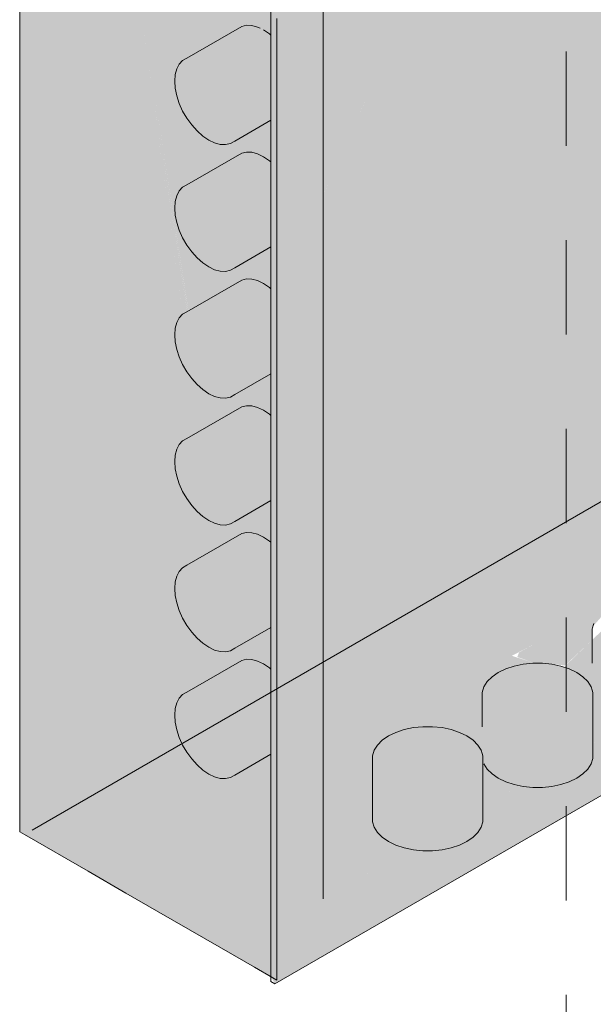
# Model space of a CAD drawing. Header units: millimetres. Extents: x 4480191 to 4481199, y -30324204 to -30323479.
# Tile 34 of 243: x 4480433.351 to 4480434.111, y -30324173.994 to -30324172.689. Entities that reach past the tile are written whole.
import ezdxf

# ---------------------------------------------------------------- set-up
doc = ezdxf.new("R2010")
doc.units = ezdxf.units.MM
doc.linetypes.add('JIS_02_1.2', pattern=[0.25, 0.125, -0.125])
doc.layers.add('DI-Pontilhado', color=7, linetype='JIS_02_1.2', lineweight=9)
doc.layers.add('EL-Quadro de distribuição ARC', color=9, linetype='Continuous', lineweight=18)

msp = doc.modelspace()

# ---------------------------------------------------------------- hatches: boundary and pattern name
at = {"layer": 'EL-Quadro de distribuição ARC', "linetype": 'Continuous'}
for points in [[(4480433.3572, -30324173.7689), (4480433.3572, -30324171.5369), (4480434.8052, -30324170.701), (4480434.799, -30324170.6974), (4480433.351, -30324171.5333), (4480433.351, -30324173.7654)], [(4480434.5933, -30324173.0553), (4480434.7333, -30324172.3725), (4480434.7231, -30324172.3901), (4480434.7259, -30324172.3602), (4480434.7164, -30324172.3576), (4480434.726, -30324172.3314), (4480434.7736, -30324172.1439), (4480434.8052, -30324171.9897), (4480434.8052, -30324170.713), (4480433.3676, -30324173.763)], [(4480433.5736, -30324173.3261), (4480434.2276, -30324171.9385), (4480434.1382, -30324171.9901), (4480434.1859, -30324171.8554), (4480434.2364, -30324171.8846), (4480434.2918, -30324171.7574), (4480434.2495, -30324171.8921), (4480434.5385, -30324171.2789), (4480434.5385, -30324170.867), (4480434.0702, -30324171.3486), (4480434.1371, -30324171.0987), (4480433.8872, -30324171.243), (4480434.1478, -30324171.8334), (4480434.144, -30324171.8427), (4480434.0995, -30324172.0124), (4480434.0985, -30324172.013), (4480434.144, -30324171.8427), (4480434.1478, -30324171.8334), (4480434.0187, -30324171.541), (4480433.6915, -30324171.57), (4480433.6627, -30324171.9328), (4480433.7617, -30324172.0635), (4480434.068, -30324172.0306), (4480433.8362, -30324172.1644), (4480433.8823, -30324172.0505), (4480433.7617, -30324172.0635), (4480433.6627, -30324171.9328), (4480433.6568, -30324172.0072), (4480433.7103, -30324172.0931), (4480433.8108, -30324172.1791), (4480433.6588, -30324172.2669), (4480433.6307, -30324172.3371), (4480433.617, -30324172.5096), (4480433.6343, -30324172.577), (4480433.836, -30324172.6046), (4480433.7154, -30324172.6742), (4480433.5613, -30324173.25), (4480433.5584, -30324173.2912), (4480433.5692, -30324173.3185), (4480433.5682, -30324173.3224), (4480433.8507, -30324172.7018)], [(4480435.1397, -30324173.1261), (4480435.1397, -30324170.9642), (4480435.1343, -30324170.8972), (4480435.1343, -30324173.123), (4480433.6863, -30324173.9589), (4480433.6917, -30324173.9621), (4480433.6917, -30324171.7301), (4480434.4193, -30324171.3085), (4480434.4354, -30324171.3007), (4480434.8052, -30324171.0872), (4480435.1371, -30324170.8926), (4480435.1369, -30324170.8864), (4480433.6837, -30324171.7255), (4480433.6849, -30324172.1078), (4480433.6891, -30324172.2493), (4480433.6897, -30324172.249), (4480433.6849, -30324172.1078), (4480433.6837, -30324171.7255), (4480433.6837, -30324173.9574), (4480433.6891, -30324173.9666), (4480434.1718, -30324173.6879)], [(4480433.7529, -30324173.8543), (4480433.7529, -30324171.7649), (4480435.0675, -30324171.0059), (4480435.1343, -30324170.891), (4480435.0053, -30324170.97), (4480435.0014, -30324170.9677), (4480434.7385, -30324171.1195), (4480434.6971, -30324171.1576), (4480434.6933, -30324171.1699), (4480434.6921, -30324171.1608), (4480434.7198, -30324171.1338), (4480434.6629, -30324171.169), (4480434.6389, -30324171.177), (4480433.6863, -30324171.7269), (4480433.6871, -30324172.1065), (4480433.6889, -30324172.2495), (4480433.6874, -30324172.2503), (4480433.689, -30324173.0391), (4480433.6885, -30324173.0321), (4480433.6894, -30324173.2122), (4480433.7001, -30324173.5048), (4480433.6989, -30324173.3428), (4480433.7006, -30324173.4887), (4480433.7255, -30324172.6683), (4480433.7079, -30324173.4668), (4480433.7142, -30324173.5538), (4480433.7093, -30324173.5657), (4480433.7177, -30324173.6017), (4480433.7312, -30324173.6206), (4480433.7102, -30324173.5714), (4480433.7142, -30324173.5538), (4480433.7079, -30324173.4668), (4480433.7255, -30324172.6683), (4480433.7001, -30324173.5048), (4480433.6894, -30324173.2122), (4480433.6899, -30324173.4909), (4480433.6863, -30324173.1705), (4480433.6863, -30324171.7269), (4480433.3572, -30324171.5369), (4480433.5266, -30324172.7832), (4480433.6373, -30324173.4807), (4480433.5289, -30324172.7818), (4480433.6376, -30324173.4812), (4480433.6444, -30324173.5046), (4480433.6426, -30324173.5134), (4480433.6353, -30324173.5069), (4480433.6369, -30324173.5177), (4480433.6253, -30324173.5098), (4480433.6863, -30324173.9589), (4480433.6863, -30324173.8159), (4480433.6869, -30324173.4927), (4480433.69, -30324173.5401), (4480433.6945, -30324173.5502), (4480433.6872, -30324173.5784), (4480433.6884, -30324173.6598), (4480433.6903, -30324173.6678), (4480433.6909, -30324173.8075), (4480433.6863, -30324173.9589)], [(4480433.3572, -30324172.6436), (4480433.5466, -30324173.5699), (4480433.461, -30324172.3006), (4480433.3572, -30324171.5369)], [(4480433.3572, -30324173.7689), (4480433.6863, -30324173.9589), (4480433.5868, -30324173.2262), (4480433.554, -30324173.5594), (4480433.5598, -30324173.566), (4480433.5546, -30324173.5888), (4480433.5423, -30324173.5959), (4480433.5543, -30324173.612), (4480433.5453, -30324173.6205), (4480433.5428, -30324173.5974), (4480433.5548, -30324173.5905), (4480433.5598, -30324173.566), (4480433.554, -30324173.5594), (4480433.5531, -30324173.568), (4480433.461, -30324172.3006), (4480433.5466, -30324173.5699), (4480433.3572, -30324172.6436), (4480433.5399, -30324173.5719), (4480433.3572, -30324173.0137), (4480433.5325, -30324173.5741), (4480433.3572, -30324173.1844)], [(4480433.5868, -30324173.2262), (4480433.461, -30324172.3006), (4480433.5531, -30324173.568)], [(4480433.3572, -30324173.0137), (4480433.5399, -30324173.5719), (4480433.3572, -30324172.6436)], [(4480433.5569, -30324172.7622), (4480433.5569, -30324172.7803), (4480433.5668, -30324172.8104), (4480433.5859, -30324172.8368), (4480433.6091, -30324172.8526), (4480433.6302, -30324172.8534), (4480433.6837, -30324172.8225), (4480433.6837, -30324172.7098), (4480433.674, -30324172.7029), (4480433.6272, -30324172.7251), (4480433.6695, -30324172.7007), (4480433.6451, -30324172.6983), (4480433.5668, -30324172.7435)], [(4480433.5736, -30324173.3257), (4480433.8507, -30324172.7018), (4480433.5696, -30324173.3193)], [(4480433.8507, -30324172.7018), (4480433.5736, -30324173.3257), (4480433.5737, -30324173.3258)], [(4480433.6863, -30324172.691), (4480433.6863, -30324173.0023), (4480433.6878, -30324173.0225)], [(4480433.6177, -30324173.4535), (4480433.6371, -30324173.4804), (4480433.5266, -30324172.7832)], [(4480433.5569, -30324172.9302), (4480433.5569, -30324172.9483), (4480433.5668, -30324172.9784), (4480433.5859, -30324173.0048), (4480433.6091, -30324173.0206), (4480433.6302, -30324173.0214), (4480433.6837, -30324172.9905), (4480433.6837, -30324172.8778), (4480433.6662, -30324172.8671), (4480433.6451, -30324172.8663), (4480433.5668, -30324172.9115)], [(4480434.7385, -30324172.9054), (4480434.1092, -30324173.2737), (4480434.1092, -30324173.2687), (4480433.7956, -30324173.4553), (4480433.7895, -30324173.4532), (4480433.7542, -30324173.4799), (4480433.7486, -30324173.4787), (4480433.7072, -30324173.5079), (4480433.7222, -30324173.5094), (4480433.5848, -30324173.5807), (4480433.7394, -30324173.5483), (4480433.5307, -30324173.6688), (4480433.7442, -30324173.6576), (4480433.7476, -30324173.7336), (4480434.0292, -30324173.5406), (4480434.0028, -30324173.5322), (4480434.1092, -30324173.4772), (4480434.1092, -30324173.4759), (4480434.0126, -30324173.5275), (4480434.01, -30324173.5337), (4480434.0292, -30324173.5406), (4480433.7476, -30324173.7336), (4480434.0441, -30324173.538), (4480433.7525, -30324173.8456), (4480434.0593, -30324173.5441), (4480433.7529, -30324173.8543), (4480434.0719, -30324173.5472), (4480434.0603, -30324173.5443), (4480434.1057, -30324173.4984), (4480434.1304, -30324173.4704), (4480434.163, -30324173.4594)], [(4480434.7385, -30324172.9054), (4480433.7529, -30324173.8543), (4480434.8398, -30324173.1552), (4480434.6356, -30324173.1345), (4480434.711, -30324173.1306), (4480434.7164, -30324173.1295), (4480434.8339, -30324173.1465), (4480434.7442, -30324173.1235), (4480434.7608, -30324173.1218), (4480434.8065, -30324173.1296), (4480434.83, -30324173.1455), (4480434.7164, -30324173.1295), (4480434.6356, -30324173.1345), (4480434.8398, -30324173.1552), (4480433.7529, -30324173.8543), (4480435.0675, -30324173.0954)], [(4480433.3572, -30324173.1844), (4480433.5325, -30324173.5741), (4480433.3572, -30324173.0137)], [(4480433.5569, -30324173.0982), (4480433.5569, -30324173.1163), (4480433.5668, -30324173.1464), (4480433.5859, -30324173.1728), (4480433.6091, -30324173.1886), (4480433.6302, -30324173.1894), (4480433.6837, -30324173.1585), (4480433.6837, -30324173.0458), (4480433.6662, -30324173.0351), (4480433.6451, -30324173.0343), (4480433.5668, -30324173.0795)], [(4480435.1343, -30324173.123), (4480435.0675, -30324173.0954), (4480434.8449, -30324173.2239), (4480434.8409, -30324173.2371), (4480434.8508, -30324173.2309), (4480434.8417, -30324173.2453), (4480434.8449, -30324173.2239), (4480434.7573, -30324173.2745), (4480434.7464, -30324173.2854), (4480434.7403, -30324173.2848), (4480434.7573, -30324173.2745), (4480433.7529, -30324173.8543), (4480433.6863, -30324173.9589), (4480434.5447, -30324173.4223), (4480434.6573, -30324173.3514), (4480434.6921, -30324173.3345), (4480433.6863, -30324173.9589)], [(4480433.6898, -30324173.4721), (4480433.6887, -30324173.2035), (4480433.6863, -30324173.1705), (4480433.6895, -30324173.4709)], [(4480433.5569, -30324173.2662), (4480433.5569, -30324173.2843), (4480433.5668, -30324173.3144), (4480433.5859, -30324173.3408), (4480433.6091, -30324173.3566), (4480433.6302, -30324173.3574), (4480433.6837, -30324173.3265), (4480433.6837, -30324173.2597), (4480433.6358, -30324173.2873), (4480433.6837, -30324173.2556), (4480433.6837, -30324173.2138), (4480433.6662, -30324173.2031), (4480433.6451, -30324173.2023), (4480433.5668, -30324173.2475)], [(4480434.6921, -30324173.3345), (4480434.6612, -30324173.3494), (4480433.6863, -30324173.9589)], [(4480433.7001, -30324173.5048), (4480433.7006, -30324173.4887), (4480433.6989, -30324173.3428)], [(4480433.5569, -30324173.4342), (4480433.5569, -30324173.4523), (4480433.5668, -30324173.4824), (4480433.5859, -30324173.5088), (4480433.6091, -30324173.5246), (4480433.6302, -30324173.5254), (4480433.6837, -30324173.4945), (4480433.6837, -30324173.4277), (4480433.6358, -30324173.4553), (4480433.6837, -30324173.4236), (4480433.6837, -30324173.3818), (4480433.6662, -30324173.3711), (4480433.6451, -30324173.3703), (4480433.5668, -30324173.4155)], [(4480434.1092, -30324173.495), (4480434.0609, -30324173.5436), (4480434.0733, -30324173.5451), (4480434.1092, -30324173.5113)], [(4480433.5623, -30324173.5883), (4480433.5563, -30324173.6109), (4480433.5623, -30324173.6403), (4480433.5859, -30324173.6768), (4480433.6091, -30324173.6926), (4480433.6302, -30324173.6934), (4480433.6837, -30324173.6625), (4480433.6837, -30324173.5829), (4480433.629, -30324173.612), (4480433.6837, -30324173.5798), (4480433.6837, -30324173.5498), (4480433.6662, -30324173.5391), (4480433.6451, -30324173.5383), (4480433.5668, -30324173.5835)], [(4480434.0441, -30324173.538), (4480433.7476, -30324173.7336), (4480433.7525, -30324173.8456)], [(4480434.0601, -30324173.5433), (4480433.7525, -30324173.8456), (4480433.7529, -30324173.8543)], [(4480434.0179, -30324173.5434), (4480433.9849, -30324173.5543), (4480433.9659, -30324173.5734), (4480433.9659, -30324173.6753), (4480433.9703, -30324173.6823), (4480433.9947, -30324173.6991), (4480434.0305, -30324173.7066), (4480434.0679, -30324173.7028), (4480434.0971, -30324173.6887), (4480434.1101, -30324173.6681), (4480434.1101, -30324173.5881), (4480434.0305, -30324173.5421)], [(4480434.1079, -30324173.5734), (4480434.0433, -30324173.5421), (4480434.0305, -30324173.5421), (4480434.1092, -30324173.5875)], [(4480434.0679, -30324173.5459), (4480434.0433, -30324173.5421), (4480434.1079, -30324173.5734), (4480434.0971, -30324173.56)], [(4480433.4964, -30324173.6802), (4480433.5848, -30324173.5807), (4480433.4238, -30324173.6643)], [(4480433.8603, -30324173.6299), (4480433.8312, -30324173.644), (4480433.8182, -30324173.6646), (4480433.8182, -30324173.752), (4480433.8248, -30324173.7663), (4480433.8493, -30324173.7831), (4480433.885, -30324173.7906), (4480433.9225, -30324173.7868), (4480433.9516, -30324173.7727), (4480433.9646, -30324173.752), (4480433.9646, -30324173.672), (4480433.885, -30324173.6261)], [(4480433.9624, -30324173.6574), (4480433.8978, -30324173.6261), (4480433.885, -30324173.6261), (4480433.9637, -30324173.6715)], [(4480433.9225, -30324173.6299), (4480433.8978, -30324173.6261), (4480433.9624, -30324173.6574), (4480433.9516, -30324173.644)]]:
    msp.add_hatch(color=254, dxfattribs=at).paths.add_polyline_path(points)

# ---------------------------------------------------------------- linework, layer by layer
at = {"layer": 'DI-Pontilhado'}
msp.add_line((4480434.075, -30324172.2314), (4480434.075, -30324178.6314), dxfattribs=at)
at = {"layer": 'EL-Quadro de distribuição ARC'}
for p, q in [((4480433.351, -30324171.5333), (4480433.351, -30324173.7654)), ((4480433.6837, -30324172.6055), (4480433.6837, -30324172.6925)), ((4480433.7529, -30324173.1942), (4480433.7529, -30324172.6525)), ((4480433.6917, -30324173.0764), (4480433.6917, -30324172.6878)), ((4480433.6451, -30324172.6983), (4480433.5723, -30324172.7403)), ((4480433.6515, -30324172.6968), (4480433.6451, -30324172.6983)), ((4480433.6586, -30324172.6971), (4480433.6515, -30324172.6968)), ((4480433.6662, -30324172.6991), (4480433.6586, -30324172.6971)), ((4480433.6695, -30324172.7007), (4480433.6662, -30324172.6991)), ((4480433.6837, -30324172.6925), (4480433.6837, -30324172.9664)), ((4480433.6818, -30324172.7082), (4480433.674, -30324172.7029)), ((4480433.6837, -30324172.7098), (4480433.6818, -30324172.7082)), ((4480433.5723, -30324172.7403), (4480433.5668, -30324172.7435)), ((4480433.559, -30324172.7546), (4480433.5569, -30324172.7622)), ((4480433.5623, -30324172.7483), (4480433.559, -30324172.7546)), ((4480433.5668, -30324172.7435), (4480433.5623, -30324172.7483)), ((4480433.5569, -30324172.7622), (4480433.5563, -30324172.7709)), ((4480433.5563, -30324172.7709), (4480433.5569, -30324172.7803)), ((4480433.5569, -30324172.7803), (4480433.559, -30324172.7902)), ((4480433.559, -30324172.7902), (4480433.5623, -30324172.8003)), ((4480433.5623, -30324172.8003), (4480433.5668, -30324172.8104)), ((4480433.5668, -30324172.8104), (4480433.5723, -30324172.82)), ((4480433.5723, -30324172.82), (4480433.5788, -30324172.8289)), ((4480433.5788, -30324172.8289), (4480433.5859, -30324172.8368)), ((4480433.6358, -30324172.8502), (4480433.6837, -30324172.8225)), ((4480433.5859, -30324172.8368), (4480433.5935, -30324172.8435)), ((4480433.5935, -30324172.8435), (4480433.6013, -30324172.8489)), ((4480433.6013, -30324172.8489), (4480433.6091, -30324172.8526)), ((4480433.6091, -30324172.8526), (4480433.6167, -30324172.8546)), ((4480433.6167, -30324172.8546), (4480433.6238, -30324172.8549)), ((4480433.6238, -30324172.8549), (4480433.6302, -30324172.8534)), ((4480433.6302, -30324172.8534), (4480433.6358, -30324172.8502)), ((4480433.6451, -30324172.8663), (4480433.5723, -30324172.9083)), ((4480433.6515, -30324172.8648), (4480433.6451, -30324172.8663)), ((4480433.6586, -30324172.8651), (4480433.6515, -30324172.8648)), ((4480433.6662, -30324172.8671), (4480433.6586, -30324172.8651)), ((4480433.674, -30324172.8709), (4480433.6662, -30324172.8671)), ((4480433.6818, -30324172.8762), (4480433.674, -30324172.8709)), ((4480433.6837, -30324172.8778), (4480433.6818, -30324172.8762)), ((4480433.5723, -30324172.9083), (4480433.5668, -30324172.9115)), ((4480433.559, -30324172.9226), (4480433.5569, -30324172.9302)), ((4480433.5623, -30324172.9163), (4480433.559, -30324172.9226)), ((4480433.5668, -30324172.9115), (4480433.5623, -30324172.9163)), ((4480433.5569, -30324172.9302), (4480433.5563, -30324172.9389)), ((4480433.5563, -30324172.9389), (4480433.5569, -30324172.9483)), ((4480433.5569, -30324172.9483), (4480433.559, -30324172.9582)), ((4480433.559, -30324172.9582), (4480433.5623, -30324172.9683)), ((4480433.5623, -30324172.9683), (4480433.5668, -30324172.9784)), ((4480433.6837, -30324172.9664), (4480433.6837, -30324173.1347)), ((4480433.5668, -30324172.9784), (4480433.5723, -30324172.988)), ((4480433.5723, -30324172.988), (4480433.5788, -30324172.9969)), ((4480433.5788, -30324172.9969), (4480433.5859, -30324173.0048)), ((4480433.6358, -30324173.0182), (4480433.6837, -30324172.9905)), ((4480433.5859, -30324173.0048), (4480433.5935, -30324173.0115)), ((4480433.5935, -30324173.0115), (4480433.6013, -30324173.0169)), ((4480433.6013, -30324173.0169), (4480433.6091, -30324173.0206)), ((4480433.6091, -30324173.0206), (4480433.6167, -30324173.0226)), ((4480433.6167, -30324173.0226), (4480433.6238, -30324173.0229)), ((4480433.6238, -30324173.0229), (4480433.6302, -30324173.0214)), ((4480433.6302, -30324173.0214), (4480433.6358, -30324173.0182)), ((4480433.6451, -30324173.0343), (4480433.5723, -30324173.0763)), ((4480433.6515, -30324173.0328), (4480433.6451, -30324173.0343)), ((4480433.6586, -30324173.0331), (4480433.6515, -30324173.0328)), ((4480433.6662, -30324173.0351), (4480433.6586, -30324173.0331)), ((4480433.674, -30324173.0389), (4480433.6662, -30324173.0351)), ((4480433.6818, -30324173.0442), (4480433.674, -30324173.0389)), ((4480433.6837, -30324173.0458), (4480433.6818, -30324173.0442)), ((4480433.5668, -30324173.0795), (4480433.5623, -30324173.0843)), ((4480433.5723, -30324173.0763), (4480433.5668, -30324173.0795)), ((4480433.6917, -30324173.2446), (4480433.6917, -30324173.0764)), ((4480433.559, -30324173.0906), (4480433.5569, -30324173.0982)), ((4480433.5623, -30324173.0843), (4480433.559, -30324173.0906)), ((4480433.5569, -30324173.0982), (4480433.5563, -30324173.1069)), ((4480433.5563, -30324173.1069), (4480433.5569, -30324173.1163)), ((4480433.5569, -30324173.1163), (4480433.559, -30324173.1262)), ((4480433.559, -30324173.1262), (4480433.5623, -30324173.1363)), ((4480433.5623, -30324173.1363), (4480433.5668, -30324173.1464)), ((4480433.6837, -30324173.1347), (4480433.6837, -30324173.2745)), ((4480433.5668, -30324173.1464), (4480433.5723, -30324173.156)), ((4480433.5723, -30324173.156), (4480433.5788, -30324173.1649)), ((4480433.6358, -30324173.1862), (4480433.6837, -30324173.1585)), ((4480433.5788, -30324173.1649), (4480433.5859, -30324173.1728)), ((4480433.5859, -30324173.1728), (4480433.5935, -30324173.1795)), ((4480433.5935, -30324173.1795), (4480433.6013, -30324173.1849)), ((4480433.6013, -30324173.1849), (4480433.6091, -30324173.1886)), ((4480433.6091, -30324173.1886), (4480433.6167, -30324173.1906)), ((4480433.6167, -30324173.1906), (4480433.6238, -30324173.1909)), ((4480433.6238, -30324173.1909), (4480433.6302, -30324173.1894)), ((4480433.6302, -30324173.1894), (4480433.6358, -30324173.1862)), ((4480433.7529, -30324173.4743), (4480433.7529, -30324173.1942)), ((4480433.6451, -30324173.2023), (4480433.5723, -30324173.2443)), ((4480433.6515, -30324173.2008), (4480433.6451, -30324173.2023)), ((4480433.6586, -30324173.2011), (4480433.6515, -30324173.2008)), ((4480433.6662, -30324173.2031), (4480433.6586, -30324173.2011)), ((4480433.674, -30324173.2069), (4480433.6662, -30324173.2031)), ((4480433.6818, -30324173.2122), (4480433.674, -30324173.2069)), ((4480433.6837, -30324173.2138), (4480433.6818, -30324173.2122)), ((4480433.5668, -30324173.2475), (4480433.5623, -30324173.2523)), ((4480433.5723, -30324173.2443), (4480433.5668, -30324173.2475)), ((4480433.6917, -30324173.3135), (4480433.6917, -30324173.2446)), ((4480433.559, -30324173.2586), (4480433.5569, -30324173.2662)), ((4480433.5623, -30324173.2523), (4480433.559, -30324173.2586)), ((4480433.5569, -30324173.2662), (4480433.5563, -30324173.2749)), ((4480433.5563, -30324173.2749), (4480433.5569, -30324173.2843)), ((4480433.6837, -30324173.2745), (4480433.6837, -30324173.3339)), ((4480433.5569, -30324173.2843), (4480433.559, -30324173.2942)), ((4480433.3676, -30324173.763), (4480434.1833, -30324173.292)), ((4480433.559, -30324173.2942), (4480433.5623, -30324173.3043)), ((4480433.5623, -30324173.3043), (4480433.5668, -30324173.3144)), ((4480433.5668, -30324173.3144), (4480433.5723, -30324173.324)), ((4480433.6917, -30324173.3583), (4480433.6917, -30324173.3135)), ((4480433.5723, -30324173.324), (4480433.5788, -30324173.3329)), ((4480433.6358, -30324173.3542), (4480433.6837, -30324173.3265)), ((4480433.5788, -30324173.3329), (4480433.5859, -30324173.3408)), ((4480433.5859, -30324173.3408), (4480433.5935, -30324173.3475)), ((4480433.6837, -30324173.3339), (4480433.6837, -30324173.3581)), ((4480433.5935, -30324173.3475), (4480433.6013, -30324173.3529)), ((4480433.6013, -30324173.3529), (4480433.6091, -30324173.3566)), ((4480433.6302, -30324173.3574), (4480433.6358, -30324173.3542)), ((4480433.6091, -30324173.3566), (4480433.6167, -30324173.3586)), ((4480433.6167, -30324173.3586), (4480433.6238, -30324173.3589)), ((4480433.6238, -30324173.3589), (4480433.6302, -30324173.3574)), ((4480433.6837, -30324173.3581), (4480433.6837, -30324173.3771)), ((4480433.6917, -30324173.3759), (4480433.6917, -30324173.3583)), ((4480433.6451, -30324173.3703), (4480433.5723, -30324173.4123)), ((4480433.6515, -30324173.3688), (4480433.6451, -30324173.3703)), ((4480433.6586, -30324173.3691), (4480433.6515, -30324173.3688)), ((4480433.6662, -30324173.3711), (4480433.6586, -30324173.3691)), ((4480433.674, -30324173.3749), (4480433.6662, -30324173.3711)), ((4480433.6818, -30324173.3802), (4480433.674, -30324173.3749)), ((4480433.6837, -30324173.3818), (4480433.6818, -30324173.3802)), ((4480433.6837, -30324173.3771), (4480433.6837, -30324173.3805)), ((4480433.6837, -30324173.3805), (4480433.6837, -30324173.3818)), ((4480433.6917, -30324173.3881), (4480433.6917, -30324173.3759)), ((4480433.6837, -30324173.3818), (4480433.6837, -30324173.4426)), ((4480433.6917, -30324173.3894), (4480433.6917, -30324173.3881)), ((4480433.6917, -30324173.4815), (4480433.6917, -30324173.3894)), ((4480433.5668, -30324173.4155), (4480433.5623, -30324173.4203)), ((4480433.5723, -30324173.4123), (4480433.5668, -30324173.4155)), ((4480433.559, -30324173.4266), (4480433.5569, -30324173.4342)), ((4480433.5623, -30324173.4203), (4480433.559, -30324173.4266)), ((4480433.5569, -30324173.4342), (4480433.5563, -30324173.4429)), ((4480433.5563, -30324173.4429), (4480433.5569, -30324173.4523)), ((4480433.6837, -30324173.4426), (4480433.6837, -30324173.4945)), ((4480433.5569, -30324173.4523), (4480433.559, -30324173.4622)), ((4480433.559, -30324173.4622), (4480433.5623, -30324173.4723)), ((4480433.5623, -30324173.4723), (4480433.5668, -30324173.4824)), ((4480433.5668, -30324173.4824), (4480433.5723, -30324173.492)), ((4480433.6917, -30324173.4899), (4480433.6917, -30324173.4815)), ((4480433.7529, -30324173.5011), (4480433.7529, -30324173.4743)), ((4480433.5723, -30324173.492), (4480433.5788, -30324173.5009)), ((4480433.6358, -30324173.5222), (4480433.6837, -30324173.4945)), ((4480433.6837, -30324173.4945), (4480433.6837, -30324173.5018)), ((4480433.6917, -30324173.4982), (4480433.6917, -30324173.4899)), ((4480433.6917, -30324173.5097), (4480433.6917, -30324173.4982)), ((4480434.1114, -30324173.4894), (4480434.1092, -30324173.4966)), ((4480434.1092, -30324173.4966), (4480434.1092, -30324173.5041)), ((4480433.5788, -30324173.5009), (4480433.5859, -30324173.5088)), ((4480433.5859, -30324173.5088), (4480433.5935, -30324173.5155)), ((4480433.6837, -30324173.5018), (4480433.6837, -30324173.5068)), ((4480433.6837, -30324173.5068), (4480433.6837, -30324173.5143)), ((4480433.6917, -30324173.5159), (4480433.6917, -30324173.5097)), ((4480433.7529, -30324173.5405), (4480433.7529, -30324173.5011)), ((4480434.1092, -30324173.5041), (4480434.1092, -30324173.5421)), ((4480433.5935, -30324173.5155), (4480433.6013, -30324173.5209)), ((4480433.6013, -30324173.5209), (4480433.6091, -30324173.5246)), ((4480433.6302, -30324173.5254), (4480433.6358, -30324173.5222)), ((4480433.6837, -30324173.5143), (4480433.6837, -30324173.5261)), ((4480433.6917, -30324173.5262), (4480433.6917, -30324173.5159)), ((4480433.6091, -30324173.5246), (4480433.6167, -30324173.5266)), ((4480433.6167, -30324173.5266), (4480433.6238, -30324173.5269)), ((4480433.6238, -30324173.5269), (4480433.6302, -30324173.5254)), ((4480433.6515, -30324173.5368), (4480433.6451, -30324173.5383)), ((4480433.6586, -30324173.5371), (4480433.6515, -30324173.5368)), ((4480433.6662, -30324173.5391), (4480433.6586, -30324173.5371)), ((4480433.6837, -30324173.5261), (4480433.6837, -30324173.531)), ((4480433.6837, -30324173.531), (4480433.6837, -30324173.5384)), ((4480433.6917, -30324173.5439), (4480433.6917, -30324173.5262)), ((4480433.6451, -30324173.5383), (4480433.5723, -30324173.5803)), ((4480433.674, -30324173.5429), (4480433.6662, -30324173.5391)), ((4480433.6818, -30324173.5482), (4480433.674, -30324173.5429)), ((4480433.6837, -30324173.5498), (4480433.6818, -30324173.5482)), ((4480433.6837, -30324173.5384), (4480433.6837, -30324173.5451)), ((4480433.6837, -30324173.5451), (4480433.6837, -30324173.5485)), ((4480433.6837, -30324173.5485), (4480433.6837, -30324173.5498)), ((4480433.6837, -30324173.5498), (4480433.6837, -30324173.5805)), ((4480433.6917, -30324173.5522), (4480433.6917, -30324173.5439)), ((4480433.7529, -30324173.5675), (4480433.7529, -30324173.5405)), ((4480433.9947, -30324173.5496), (4480433.9849, -30324173.5543)), ((4480434.0058, -30324173.5459), (4480433.9947, -30324173.5496)), ((4480434.0179, -30324173.5434), (4480434.0058, -30324173.5459)), ((4480434.0305, -30324173.5421), (4480434.0179, -30324173.5434)), ((4480434.0433, -30324173.5421), (4480434.0305, -30324173.5421)), ((4480434.0559, -30324173.5434), (4480434.0433, -30324173.5421)), ((4480434.0679, -30324173.5459), (4480434.0559, -30324173.5434)), ((4480434.079, -30324173.5496), (4480434.0679, -30324173.5459)), ((4480434.0889, -30324173.5543), (4480434.079, -30324173.5496)), ((4480433.6917, -30324173.5561), (4480433.6917, -30324173.5522)), ((4480433.6917, -30324173.5574), (4480433.6917, -30324173.5561)), ((4480433.6917, -30324173.5606), (4480433.6917, -30324173.5574)), ((4480433.6917, -30324173.5758), (4480433.6917, -30324173.5606)), ((4480433.9767, -30324173.56), (4480433.9703, -30324173.5664)), ((4480433.9849, -30324173.5543), (4480433.9767, -30324173.56)), ((4480434.0971, -30324173.56), (4480434.0889, -30324173.5543)), ((4480434.1035, -30324173.5664), (4480434.0971, -30324173.56)), ((4480433.6917, -30324173.6579), (4480433.6917, -30324173.5758)), ((4480433.7529, -30324173.6006), (4480433.7529, -30324173.5675)), ((4480433.9659, -30324173.5734), (4480433.9637, -30324173.5807)), ((4480433.9703, -30324173.5664), (4480433.9659, -30324173.5734)), ((4480434.1079, -30324173.5734), (4480434.1035, -30324173.5664)), ((4480434.1092, -30324173.5777), (4480434.1079, -30324173.5734)), ((4480433.5623, -30324173.5883), (4480433.559, -30324173.5946)), ((4480433.5668, -30324173.5835), (4480433.5623, -30324173.5883)), ((4480433.5723, -30324173.5803), (4480433.5668, -30324173.5835)), ((4480433.6837, -30324173.5805), (4480433.6837, -30324173.5903)), ((4480433.9637, -30324173.5807), (4480433.9637, -30324173.5881)), ((4480433.9637, -30324173.5881), (4480433.9637, -30324173.6261)), ((4480434.1101, -30324173.5807), (4480434.1092, -30324173.5777)), ((4480434.1101, -30324173.587), (4480434.1101, -30324173.5807)), ((4480434.1101, -30324173.5881), (4480434.1101, -30324173.587)), ((4480434.1101, -30324173.6681), (4480434.1101, -30324173.5881)), ((4480433.5569, -30324173.6022), (4480433.5563, -30324173.6109)), ((4480433.559, -30324173.5946), (4480433.5569, -30324173.6022)), ((4480433.6837, -30324173.5903), (4480433.6837, -30324173.6625)), ((4480433.7529, -30324173.6226), (4480433.7529, -30324173.6006)), ((4480433.5563, -30324173.6109), (4480433.5569, -30324173.6203)), ((4480433.5569, -30324173.6203), (4480433.559, -30324173.6302)), ((4480433.7529, -30324173.6409), (4480433.7529, -30324173.6226)), ((4480433.8724, -30324173.6274), (4480433.8603, -30324173.6299)), ((4480433.885, -30324173.6261), (4480433.8724, -30324173.6274)), ((4480433.8978, -30324173.6261), (4480433.885, -30324173.6261)), ((4480433.9104, -30324173.6274), (4480433.8978, -30324173.6261)), ((4480433.9225, -30324173.6299), (4480433.9104, -30324173.6274)), ((4480433.559, -30324173.6302), (4480433.5623, -30324173.6403)), ((4480433.5623, -30324173.6403), (4480433.5659, -30324173.6485)), ((4480433.7529, -30324173.6583), (4480433.7529, -30324173.6409)), ((4480433.8394, -30324173.6384), (4480433.8312, -30324173.644)), ((4480433.8493, -30324173.6336), (4480433.8394, -30324173.6384)), ((4480433.8603, -30324173.6299), (4480433.8493, -30324173.6336)), ((4480433.9335, -30324173.6336), (4480433.9225, -30324173.6299)), ((4480433.9434, -30324173.6384), (4480433.9335, -30324173.6336)), ((4480433.9516, -30324173.644), (4480433.9434, -30324173.6384)), ((4480433.5659, -30324173.6485), (4480433.5668, -30324173.6504)), ((4480433.5668, -30324173.6504), (4480433.5723, -30324173.66)), ((4480433.8248, -30324173.6504), (4480433.8204, -30324173.6574)), ((4480433.8312, -30324173.644), (4480433.8248, -30324173.6504)), ((4480433.958, -30324173.6504), (4480433.9516, -30324173.644)), ((4480433.9624, -30324173.6574), (4480433.958, -30324173.6504)), ((4480433.5723, -30324173.66), (4480433.5788, -30324173.6689)), ((4480433.6358, -30324173.6902), (4480433.6837, -30324173.6625)), ((4480433.6837, -30324173.6625), (4480433.6837, -30324173.6748)), ((4480433.6917, -30324173.6662), (4480433.6917, -30324173.6579)), ((4480433.6917, -30324173.6839), (4480433.6917, -30324173.6662)), ((4480433.7529, -30324173.6802), (4480433.7529, -30324173.6583)), ((4480433.8204, -30324173.6574), (4480433.8182, -30324173.6646)), ((4480433.8182, -30324173.6646), (4480433.8182, -30324173.672)), ((4480433.9637, -30324173.6616), (4480433.9624, -30324173.6574)), ((4480433.9646, -30324173.6647), (4480433.9637, -30324173.6616)), ((4480433.9646, -30324173.6711), (4480433.9646, -30324173.6647)), ((4480433.5788, -30324173.6689), (4480433.5859, -30324173.6768)), ((4480433.5859, -30324173.6768), (4480433.5935, -30324173.6835)), ((4480433.6837, -30324173.6748), (4480433.6837, -30324173.6991)), ((4480433.7529, -30324173.7133), (4480433.7529, -30324173.6802)), ((4480433.8182, -30324173.672), (4480433.8182, -30324173.752)), ((4480433.9646, -30324173.672), (4480433.9646, -30324173.6711)), ((4480433.9646, -30324173.752), (4480433.9646, -30324173.672)), ((4480433.9659, -30324173.6753), (4480433.9703, -30324173.6823)), ((4480434.1035, -30324173.6823), (4480434.1079, -30324173.6753)), ((4480434.1079, -30324173.6753), (4480434.1101, -30324173.6681)), ((4480433.5935, -30324173.6835), (4480433.6013, -30324173.6889)), ((4480433.6013, -30324173.6889), (4480433.6091, -30324173.6926)), ((4480433.6091, -30324173.6926), (4480433.6167, -30324173.6946)), ((4480433.6238, -30324173.6949), (4480433.6302, -30324173.6934)), ((4480433.6302, -30324173.6934), (4480433.6358, -30324173.6902)), ((4480433.6891, -30324173.9666), (4480434.1718, -30324173.6879)), ((4480433.6917, -30324173.7286), (4480433.6917, -30324173.6839)), ((4480433.9703, -30324173.6823), (4480433.9767, -30324173.6887)), ((4480433.9767, -30324173.6887), (4480433.9849, -30324173.6943)), ((4480434.0889, -30324173.6943), (4480434.0971, -30324173.6887)), ((4480434.0971, -30324173.6887), (4480434.1035, -30324173.6823)), ((4480433.6167, -30324173.6946), (4480433.6238, -30324173.6949)), ((4480433.6837, -30324173.6991), (4480433.6837, -30324173.7583)), ((4480433.9849, -30324173.6943), (4480433.9947, -30324173.6991)), ((4480433.9947, -30324173.6991), (4480434.0058, -30324173.7028)), ((4480434.0058, -30324173.7028), (4480434.0179, -30324173.7053)), ((4480434.0179, -30324173.7053), (4480434.0305, -30324173.7066)), ((4480434.0305, -30324173.7066), (4480434.0433, -30324173.7066)), ((4480434.0433, -30324173.7066), (4480434.0559, -30324173.7053)), ((4480434.0559, -30324173.7053), (4480434.0679, -30324173.7028)), ((4480434.0679, -30324173.7028), (4480434.079, -30324173.6991)), ((4480434.079, -30324173.6991), (4480434.0889, -30324173.6943)), ((4480433.7529, -30324173.7797), (4480433.7529, -30324173.7133)), ((4480433.6917, -30324173.7975), (4480433.6917, -30324173.7286)), ((4480433.6837, -30324173.7583), (4480433.6837, -30324173.8144)), ((4480433.8182, -30324173.752), (4480433.8204, -30324173.7593)), ((4480433.9624, -30324173.7593), (4480433.9646, -30324173.752)), ((4480433.351, -30324173.7654), (4480433.3572, -30324173.7689)), ((4480433.3572, -30324173.7689), (4480433.4417, -30324173.8177)), ((4480433.8204, -30324173.7593), (4480433.8248, -30324173.7663)), ((4480433.8248, -30324173.7663), (4480433.8312, -30324173.7727)), ((4480433.9516, -30324173.7727), (4480433.958, -30324173.7663)), ((4480433.958, -30324173.7663), (4480433.9624, -30324173.7593)), ((4480433.7529, -30324173.8543), (4480433.7529, -30324173.7797)), ((4480433.8312, -30324173.7727), (4480433.8394, -30324173.7784)), ((4480433.8394, -30324173.7784), (4480433.8493, -30324173.7831)), ((4480433.8493, -30324173.7831), (4480433.8603, -30324173.7868)), ((4480433.9225, -30324173.7868), (4480433.9336, -30324173.7831)), ((4480433.9336, -30324173.7831), (4480433.9434, -30324173.7784)), ((4480433.9434, -30324173.7784), (4480433.9516, -30324173.7727)), ((4480433.6917, -30324173.819), (4480433.6917, -30324173.7975)), ((4480433.8603, -30324173.7868), (4480433.8724, -30324173.7893)), ((4480433.8724, -30324173.7893), (4480433.885, -30324173.7906)), ((4480433.885, -30324173.7906), (4480433.8978, -30324173.7906)), ((4480433.8978, -30324173.7906), (4480433.9104, -30324173.7893)), ((4480433.9104, -30324173.7893), (4480433.9225, -30324173.7868)), ((4480433.4417, -30324173.8177), (4480433.4916, -30324173.8465)), ((4480433.6837, -30324173.8144), (4480433.6837, -30324173.8982)), ((4480433.6917, -30324173.9621), (4480433.6917, -30324173.819)), ((4480433.4916, -30324173.8465), (4480433.5355, -30324173.8719)), ((4480433.5355, -30324173.8719), (4480433.577, -30324173.8958)), ((4480433.577, -30324173.8958), (4480433.6181, -30324173.9196)), ((4480433.6837, -30324173.8982), (4480433.6837, -30324173.9574)), ((4480433.6181, -30324173.9196), (4480433.6619, -30324173.9449)), ((4480433.6619, -30324173.9449), (4480433.6863, -30324173.9589)), ((4480433.6837, -30324173.9574), (4480433.6837, -30324173.9635)), ((4480433.6837, -30324173.9635), (4480433.6891, -30324173.9666)), ((4480433.6863, -30324173.9589), (4480433.6917, -30324173.9621))]:
    msp.add_line(p, q, dxfattribs=at)

doc.saveas('drawing.dxf')
